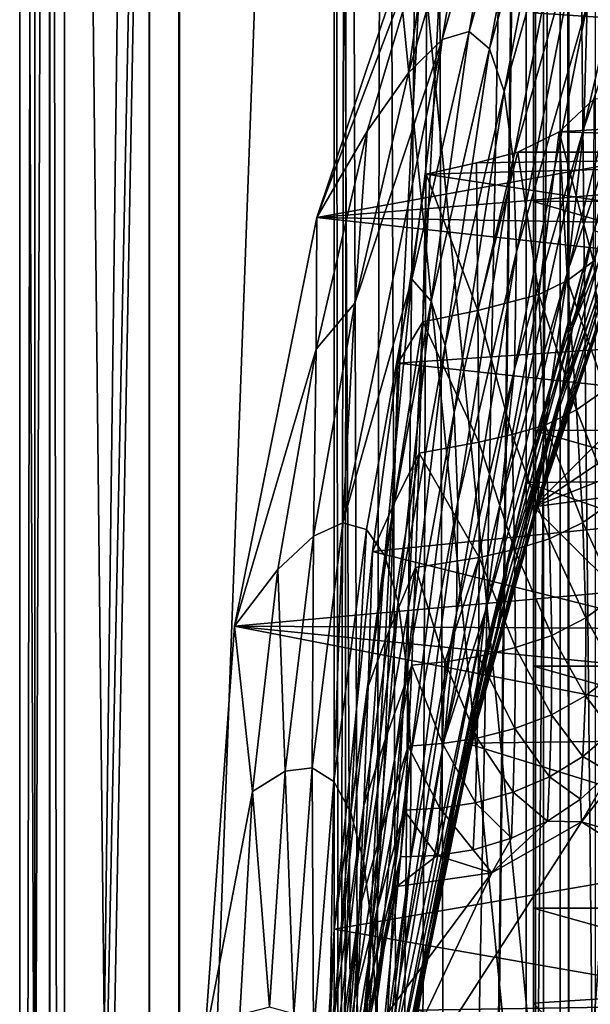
# Model space of a CAD drawing. Header units: metres. Extents: x 0 to 808, y -804 to 0.
# Tile 33 of 124: x 0 to 57, y -368 to -269. Entities that reach past the tile are written whole.
import ezdxf

# ---------------------------------------------------------------- set-up
doc = ezdxf.new("R2010")
doc.units = ezdxf.units.M

msp = doc.modelspace()

# ---------------------------------------------------------------- linework, layer by layer
at = {"layer": 'top'}
for points in [[(4.506955, -787.00769, 163.059998), (4.506955, -787.00769, 176.059998), (4.506955, -17.007448, 163.059998)], [(4.506955, -787.00769, 176.059998), (4.506955, -787.00769, 2050.060059), (4.506955, -17.007448, 163.059998)], [(4.506955, -17.007448, 163.059998), (4.506955, -787.00769, 2050.060059), (4.506955, -787.00769, 2063.060059)], [(4.506955, -17.007448, 2063.060059), (4.506955, -17.007448, 2050.060059), (4.506955, -787.00769, 2063.060059)], [(4.506955, -17.007448, 2050.060059), (4.506955, -17.007448, 176.059998), (4.506955, -787.00769, 2063.060059)], [(4.506955, -787.00769, 2063.060059), (4.506955, -17.007448, 176.059998), (4.506955, -17.007448, 163.059998)], [(4.506955, -17.007448, 2063.060059), (4.506955, -787.00769, 2063.060059), (31.506954, -50.007328, 2063.060059)], [(31.506954, -50.007328, 163.059998), (4.506955, -787.00769, 163.059998), (4.506955, -17.007448, 163.059998)], [(31.506954, -50.007328, 2063.060059), (4.506955, -787.00769, 2063.060059), (31.506992, -753.007813, 2063.060059)], [(31.506992, -753.007813, 163.059998), (4.506955, -787.00769, 163.059998), (31.506954, -50.007328, 163.059998)], [(32.846722, -55.007362, 2063.060059), (31.506954, -50.007328, 2063.060059), (31.506992, -753.007813, 2063.060059)], [(32.3498, -748.590454, 163.059998), (31.506954, -50.007328, 163.059998), (35.021755, -744.522583, 163.059998)], [(31.506954, -50.007328, 163.059998), (32.846722, -55.007362, 163.059998), (35.021755, -744.522583, 163.059998)], [(32.3498, -748.590454, 163.059998), (31.506992, -753.007813, 163.059998), (31.506954, -50.007328, 163.059998)], [(32.846722, -55.007362, 2063.060059), (31.506992, -753.007813, 2063.060059), (32.3498, -748.590454, 2063.060059)], [(35.021755, -744.522583, 2063.060059), (32.846722, -55.007362, 2063.060059), (32.3498, -748.590454, 2063.060059)], [(36.507027, -58.667622, 2063.060059), (32.846722, -55.007362, 2063.060059), (35.021755, -744.522583, 2063.060059)], [(35.021755, -744.522583, 163.059998), (32.846722, -55.007362, 163.059998), (36.507027, -58.667622, 163.059998)], [(39.089615, -741.850464, 2063.060059), (36.507027, -58.667622, 2063.060059), (35.021755, -744.522583, 2063.060059)], [(35.021755, -744.522583, 163.059998), (36.507027, -58.667622, 163.059998), (41.507076, -60.007328, 163.059998)], [(41.507076, -60.007328, 2063.060059), (36.507027, -58.667622, 2063.060059), (39.089615, -741.850464, 2063.060059)], [(39.089615, -741.850464, 163.059998), (35.021755, -744.522583, 163.059998), (41.507076, -60.007328, 163.059998)], [(43.506992, -741.007813, 2063.060059), (41.507076, -60.007328, 2063.060059), (39.089615, -741.850464, 2063.060059)], [(39.089615, -741.850464, 163.059998), (41.507076, -60.007328, 163.059998), (51.506351, -78.007446, 163.059998)], [(43.506992, -741.007813, 2063.060059), (51.506954, -88.189926, 2063.060059), (41.507076, -60.007328, 2063.060059)], [(43.506992, -741.007813, 163.059998), (39.089615, -741.850464, 163.059998), (51.506351, -78.007446, 163.059998)], [(43.506992, -741.007813, 163.059998), (51.506351, -78.007446, 163.059998), (51.506351, -731.007813, 163.059998)], [(51.504875, -358.107056, 192.135345), (51.505737, -382.758026, 189.286346), (51.506351, -78.007446, 163.059998)], [(51.506351, -78.007446, 163.059998), (51.505157, -333.866333, 196.842499), (51.504875, -358.107056, 192.135345)], [(51.50666, -310.210968, 203.288986), (51.505157, -333.866333, 196.842499), (51.506351, -78.007446, 163.059998)], [(51.505737, -382.758026, 189.286346), (51.506351, -407.620453, 188.338043), (51.506351, -78.007446, 163.059998)], [(51.506351, -78.007446, 163.059998), (51.506351, -407.620453, 188.338043), (51.506351, -731.007813, 163.059998)], [(51.506351, -78.007446, 163.059998), (51.508034, -265.193878, 221.058258), (51.508034, -287.270233, 211.371628)], [(51.508034, -287.270233, 211.371628), (51.50666, -310.210968, 203.288986), (51.506351, -78.007446, 163.059998)], [(51.507023, -731.007813, 2063.060059), (51.506954, -88.189926, 2063.060059), (43.506992, -741.007813, 2063.060059)], [(51.507023, -731.007813, 2063.060059), (51.506989, -417.552856, 2040.109741), (51.506954, -88.189926, 2063.060059)], [(51.506989, -417.552856, 2040.109741), (51.506985, -367.649902, 2038.852661), (51.506954, -88.189926, 2063.060059)], [(51.506954, -88.189926, 2063.060059), (51.506985, -367.649902, 2038.852661), (51.506981, -317.873566, 2035.084595)], [(51.506981, -317.873566, 2035.084595), (51.506973, -268.350067, 2028.815063), (51.506954, -88.189926, 2063.060059)], [(65.077896, -243.123688, 1088.914551), (64.669548, -256.082428, 1140.964233), (56.563019, -279.899445, 1140.689209)], [(56.865452, -267.532196, 1088.587036), (65.077896, -243.123688, 1088.914551), (56.563019, -279.899445, 1140.689209)], [(52.029289, -245.6987, 875.93042), (47.106335, -271.949432, 929.216064), (45.047119, -270.211365, 875.804016)], [(45.047119, -270.211365, 875.804016), (49.188484, -247.231995, 822.477722), (52.029289, -245.6987, 875.93042)], [(47.106335, -271.949432, 929.216064), (52.029289, -245.6987, 875.93042), (54.181244, -246.971954, 929.424438)], [(42.351658, -271.010254, 822.429077), (49.188484, -247.231995, 822.477722), (45.047119, -270.211365, 875.804016)], [(45.602573, -251.573471, 769.225525), (49.188484, -247.231995, 822.477722), (42.351658, -271.010254, 822.429077)], [(48.56464, -276.21817, 982.522644), (47.106335, -271.949432, 929.216064), (54.181244, -246.971954, 929.424438)], [(55.682533, -251.044113, 982.801941), (48.56464, -276.21817, 982.522644), (54.181244, -246.971954, 929.424438)], [(41.19952, -258.71756, 716.345398), (29.768875, -288.847198, 664.00946), (43.095268, -249.221008, 664.00946)], [(29.768875, -288.847198, 664.00946), (198.764893, -258.214905, 664.00946), (43.095268, -249.221008, 664.00946)], [(41.19952, -258.71756, 716.345398), (45.602573, -251.573471, 769.225525), (38.967926, -274.346588, 769.234619)], [(45.602573, -251.573471, 769.225525), (42.351658, -271.010254, 822.429077), (38.967926, -274.346588, 769.234619)], [(48.56464, -276.21817, 982.522644), (55.682533, -251.044113, 982.801941), (49.457981, -283.007416, 1035.583496)], [(55.682533, -251.044113, 982.801941), (56.572014, -257.903656, 1035.907471), (49.457981, -283.007416, 1035.583496)], [(64.669548, -256.082428, 1140.964233), (54.935253, -294.195068, 1192.263794), (56.563019, -279.899445, 1140.689209)], [(64.669548, -256.082428, 1140.964233), (62.834164, -271.170319, 1192.432861), (54.935253, -294.195068, 1192.263794)], [(210.56662, -274.406494, 664.00946), (198.764893, -258.214905, 664.00946), (29.768875, -288.847198, 664.00946)], [(49.457981, -283.007416, 1035.583496), (56.572014, -257.903656, 1035.907471), (49.800995, -292.300568, 1088.259521)], [(56.572014, -257.903656, 1035.907471), (56.865452, -267.532196, 1088.587036), (49.800995, -292.300568, 1088.259521)], [(34.82935, -280.214172, 716.376343), (29.768875, -288.847198, 664.00946), (41.19952, -258.71756, 716.345398)], [(38.967926, -274.346588, 769.234619), (34.82935, -280.214172, 716.376343), (41.19952, -258.71756, 716.345398)], [(97.927116, -271.441406, 2021.094849), (92.900154, -259.07428, 2020.058228), (51.506973, -268.350067, 2028.815063)], [(51.508034, -265.193878, 221.058258), (119.537491, -265.17453, 221.006577), (125.512093, -287.227051, 211.254379)], [(51.508034, -287.270233, 211.371628), (51.508034, -265.193878, 221.058258), (125.512093, -287.227051, 211.254379)], [(49.800995, -292.300568, 1088.259521), (56.865452, -267.532196, 1088.587036), (49.593895, -304.069794, 1140.414307)], [(56.865452, -267.532196, 1088.587036), (56.563019, -279.899445, 1140.689209), (49.593895, -304.069794, 1140.414307)], [(97.927116, -271.441406, 2021.094849), (51.506973, -268.350067, 2028.815063), (51.506981, -317.873566, 2035.084595)], [(45.047119, -270.211365, 875.804016), (41.244678, -297.245941, 929.00769), (39.289551, -295.047729, 875.677673)], [(39.289551, -295.047729, 875.677673), (42.351658, -271.010254, 822.429077), (45.047119, -270.211365, 875.804016)], [(47.106335, -271.949432, 929.216064), (41.244678, -297.245941, 929.00769), (45.047119, -270.211365, 875.804016)], [(39.289551, -295.047729, 875.677673), (32.398094, -319.480316, 822.331726), (42.351658, -271.010254, 822.429077)], [(32.398094, -319.480316, 822.331726), (33.580692, -297.452789, 769.243774), (42.351658, -271.010254, 822.429077)], [(42.351658, -271.010254, 822.429077), (33.580692, -297.452789, 769.243774), (38.967926, -274.346588, 769.234619)], [(101.279015, -284.440552, 2022.353271), (97.927116, -271.441406, 2021.094849), (51.506981, -317.873566, 2035.084595)], [(62.834164, -271.170319, 1192.432861), (53.276455, -305.547302, 1244.562744), (54.935253, -294.195068, 1192.263794)], [(60.9655, -283.143616, 1244.684326), (53.276455, -305.547302, 1244.562744), (62.834164, -271.170319, 1192.432861)], [(47.106335, -271.949432, 929.216064), (42.648666, -301.706512, 982.243286), (41.244678, -297.245941, 929.00769)], [(42.648666, -301.706512, 982.243286), (47.106335, -271.949432, 929.216064), (48.56464, -276.21817, 982.522644)], [(221.249649, -292.019958, 664.00946), (210.56662, -274.406494, 664.00946), (29.768875, -288.847198, 664.00946)], [(33.580692, -297.452789, 769.243774), (34.82935, -280.214172, 716.376343), (38.967926, -274.346588, 769.234619)], [(43.534546, -308.420746, 1035.259399), (42.648666, -301.706512, 982.243286), (48.56464, -276.21817, 982.522644)], [(49.457981, -283.007416, 1035.583496), (43.534546, -308.420746, 1035.259399), (48.56464, -276.21817, 982.522644)], [(54.077991, -280.275848, 1937.036621), (120.500298, -276.185089, 1975.179077), (122.502426, -282.308289, 1976.650635)], [(54.077991, -280.275848, 1937.036621), (57.588818, -276.979248, 1938.893311), (120.500298, -276.185089, 1975.179077)], [(57.524311, -293.251312, 1898.185791), (57.588818, -276.979248, 1938.893311), (54.077991, -280.275848, 1937.036621)], [(62.886898, -276.620789, 1483.031006), (57.551842, -290.144714, 1497.011597), (55.394802, -299.90979, 1482.906982)], [(55.394802, -299.90979, 1482.906982), (61.681324, -284.071991, 1457.278442), (62.886898, -276.620789, 1483.031006)], [(29.768875, -288.847198, 664.00946), (34.82935, -280.214172, 716.376343), (29.718061, -302.048553, 716.407288)], [(29.718061, -302.048553, 716.407288), (34.82935, -280.214172, 716.376343), (33.580692, -297.452789, 769.243774)], [(56.563019, -279.899445, 1140.689209), (54.935253, -294.195068, 1192.263794), (48.163147, -317.566559, 1192.094727)], [(49.593895, -304.069794, 1140.414307), (56.563019, -279.899445, 1140.689209), (48.163147, -317.566559, 1192.094727)], [(49.93095, -282.306427, 1934.750977), (54.077991, -280.275848, 1937.036621), (122.502426, -282.308289, 1976.650635)], [(49.93095, -282.306427, 1934.750977), (52.029636, -296.597443, 1895.898926), (54.077991, -280.275848, 1937.036621)], [(52.029636, -296.597443, 1895.898926), (54.906761, -295.175018, 1897.114868), (54.077991, -280.275848, 1937.036621)], [(54.077991, -280.275848, 1937.036621), (54.906761, -295.175018, 1897.114868), (57.524311, -293.251312, 1898.185791)], [(40.749401, -284.530487, 1929.577759), (122.502426, -282.308289, 1976.650635), (125.76329, -297.5289, 1979.861694)], [(40.749401, -284.530487, 1929.577759), (45.774502, -283.381805, 1932.410034), (122.502426, -282.308289, 1976.650635)], [(45.774502, -283.381805, 1932.410034), (49.93095, -282.306427, 1934.750977), (122.502426, -282.308289, 1976.650635)], [(45.774502, -283.381805, 1932.410034), (45.929768, -298.175781, 1893.224365), (49.93095, -282.306427, 1934.750977)], [(45.929768, -298.175781, 1893.224365), (52.029636, -296.597443, 1895.898926), (49.93095, -282.306427, 1934.750977)], [(43.915798, -317.373779, 1087.932007), (43.534546, -308.420746, 1035.259399), (49.457981, -283.007416, 1035.583496)], [(49.800995, -292.300568, 1088.259521), (43.915798, -317.373779, 1087.932007), (49.457981, -283.007416, 1035.583496)], [(59.814213, -291.260132, 1297.666626), (52.283852, -313.267029, 1297.537109), (60.9655, -283.143616, 1244.684326)], [(52.283852, -313.267029, 1297.537109), (53.276455, -305.547302, 1244.562744), (60.9655, -283.143616, 1244.684326)], [(45.774502, -283.381805, 1932.410034), (40.749401, -284.530487, 1929.577759), (45.929768, -298.175781, 1893.224365)], [(54.241817, -306.833893, 1457.091187), (61.681324, -284.071991, 1457.278442), (55.394802, -299.90979, 1482.906982)], [(61.681324, -284.071991, 1457.278442), (54.241817, -306.833893, 1457.091187), (60.635555, -289.623779, 1431.048828)], [(40.393196, -299.327484, 1890.609253), (40.749401, -284.530487, 1929.577759), (37.898907, -303.468964, 1929.92688)], [(37.898907, -303.468964, 1929.92688), (40.749401, -284.530487, 1929.577759), (125.76329, -297.5289, 1979.861694)], [(40.749401, -284.530487, 1929.577759), (40.393196, -299.327484, 1890.609253), (45.929768, -298.175781, 1893.224365)], [(51.506981, -317.873566, 2035.084595), (102.854706, -297.715637, 2023.783569), (101.279015, -284.440552, 2022.353271)], [(51.50666, -310.210968, 203.288986), (51.508034, -287.270233, 211.371628), (130.584808, -310.162292, 203.132584)], [(51.508034, -287.270233, 211.371628), (125.512093, -287.227051, 211.254379), (130.584808, -310.162292, 203.132584)], [(21.542166, -329.835785, 664.00946), (29.768875, -288.847198, 664.00946), (29.718061, -302.048553, 716.407288)], [(29.768875, -288.847198, 664.00946), (21.542166, -329.835785, 664.00946), (230.589355, -310.950531, 664.00946)], [(221.249649, -292.019958, 664.00946), (29.768875, -288.847198, 664.00946), (230.589355, -310.950531, 664.00946)], [(57.551842, -290.144714, 1497.011597), (50.732132, -315.430542, 1491.600952), (55.394802, -299.90979, 1482.906982)], [(57.551842, -290.144714, 1497.011597), (117.304245, -314.785767, 1547.515747), (50.732132, -315.430542, 1491.600952)], [(59.761181, -294.014252, 1404.606323), (60.635555, -289.623779, 1431.048828), (52.387371, -316.037231, 1404.390991)], [(60.635555, -289.623779, 1431.048828), (54.241817, -306.833893, 1457.091187), (52.387371, -316.037231, 1404.390991)], [(59.814213, -291.260132, 1297.666626), (59.315804, -295.417114, 1351.100952), (51.897591, -317.259064, 1350.92981)], [(52.283852, -313.267029, 1297.537109), (59.814213, -291.260132, 1297.666626), (51.897591, -317.259064, 1350.92981)], [(49.593895, -304.069794, 1140.414307), (43.79269, -328.540192, 1140.139404), (49.800995, -292.300568, 1088.259521)], [(43.79269, -328.540192, 1140.139404), (43.915798, -317.373779, 1087.932007), (49.800995, -292.300568, 1088.259521)], [(54.935253, -294.195068, 1192.263794), (46.703621, -328.291199, 1244.44104), (48.163147, -317.566559, 1192.094727)], [(54.935253, -294.195068, 1192.263794), (53.276455, -305.547302, 1244.562744), (46.703621, -328.291199, 1244.44104)], [(59.761181, -294.014252, 1404.606323), (52.387371, -316.037231, 1404.390991), (59.306694, -296.005737, 1377.895752)], [(54.906761, -295.175018, 1897.114868), (58.680847, -306.149872, 1857.669678), (57.524311, -293.251312, 1898.185791)], [(34.76659, -320.138092, 875.55127), (32.398094, -319.480316, 822.331726), (39.289551, -295.047729, 875.677673)], [(36.604153, -322.793579, 928.799316), (34.76659, -320.138092, 875.55127), (39.289551, -295.047729, 875.677673)], [(41.244678, -297.245941, 929.00769), (36.604153, -322.793579, 928.799316), (39.289551, -295.047729, 875.677673)], [(54.906761, -295.175018, 1897.114868), (52.029636, -296.597443, 1895.898926), (55.820301, -308.161133, 1856.758423)], [(55.820301, -308.161133, 1856.758423), (58.680847, -306.149872, 1857.669678), (54.906761, -295.175018, 1897.114868)], [(59.315804, -295.417114, 1351.100952), (51.927521, -317.8526, 1377.698486), (51.897591, -317.259064, 1350.92981)], [(59.306694, -296.005737, 1377.895752), (51.927521, -317.8526, 1377.698486), (59.315804, -295.417114, 1351.100952)], [(52.387371, -316.037231, 1404.390991), (51.927521, -317.8526, 1377.698486), (59.306694, -296.005737, 1377.895752)], [(52.029636, -296.597443, 1895.898926), (45.929768, -298.175781, 1893.224365), (49.357529, -310.614777, 1854.585938)], [(52.678223, -309.671326, 1855.721924), (52.029636, -296.597443, 1895.898926), (49.357529, -310.614777, 1854.585938)], [(52.029636, -296.597443, 1895.898926), (52.678223, -309.671326, 1855.721924), (55.820301, -308.161133, 1856.758423)], [(29.718061, -302.048553, 716.407288), (33.580692, -297.452789, 769.243774), (29.455154, -320.818542, 769.25293)], [(33.580692, -297.452789, 769.243774), (32.398094, -319.480316, 822.331726), (29.455154, -320.818542, 769.25293)], [(41.244678, -297.245941, 929.00769), (37.940376, -327.443054, 981.963928), (36.604153, -322.793579, 928.799316)], [(37.898907, -303.468964, 1929.92688), (125.76329, -297.5289, 1979.861694), (126.621277, -313.122803, 1982.754639)], [(42.648666, -301.706512, 982.243286), (37.940376, -327.443054, 981.963928), (41.244678, -297.245941, 929.00769)], [(102.64843, -311.061035, 2025.353882), (102.854706, -297.715637, 2023.783569), (51.506981, -317.873566, 2035.084595)], [(45.929768, -298.175781, 1893.224365), (40.393196, -299.327484, 1890.609253), (46.024513, -311.381683, 1853.437134)], [(49.357529, -310.614777, 1854.585938), (45.929768, -298.175781, 1893.224365), (46.024513, -311.381683, 1853.437134)], [(40.031799, -312.485229, 1851.073364), (40.393196, -299.327484, 1890.609253), (37.492142, -317.598083, 1890.819336)], [(37.492142, -317.598083, 1890.819336), (40.393196, -299.327484, 1890.609253), (37.898907, -303.468964, 1929.92688)], [(40.393196, -299.327484, 1890.609253), (40.031799, -312.485229, 1851.073364), (46.024513, -311.381683, 1853.437134)], [(55.394802, -299.90979, 1482.906982), (50.732132, -315.430542, 1491.600952), (48.971386, -323.509186, 1482.782959)], [(48.971386, -323.509186, 1482.782959), (54.241817, -306.833893, 1457.091187), (55.394802, -299.90979, 1482.906982)], [(21.542166, -329.835785, 664.00946), (29.718061, -302.048553, 716.407288), (25.882126, -324.145203, 716.438232)], [(29.718061, -302.048553, 716.407288), (29.455154, -320.818542, 769.25293), (25.882126, -324.145203, 716.438232)], [(38.805355, -334.079285, 1034.935303), (37.940376, -327.443054, 981.963928), (42.648666, -301.706512, 982.243286)], [(38.805355, -334.079285, 1034.935303), (42.648666, -301.706512, 982.243286), (43.534546, -308.420746, 1035.259399)], [(37.898907, -303.468964, 1929.92688), (35.377445, -322.364258, 1931.973755), (37.492142, -317.598083, 1890.819336)], [(35.377445, -322.364258, 1931.973755), (37.898907, -303.468964, 1929.92688), (126.621277, -313.122803, 1982.754639)], [(48.163147, -317.566559, 1192.094727), (42.547592, -341.233337, 1191.925781), (49.593895, -304.069794, 1140.414307)], [(42.547592, -341.233337, 1191.925781), (43.79269, -328.540192, 1140.139404), (49.593895, -304.069794, 1140.414307)], [(53.276455, -305.547302, 1244.562744), (45.859135, -335.607574, 1297.407471), (46.703621, -328.291199, 1244.44104)], [(52.283852, -313.267029, 1297.537109), (45.859135, -335.607574, 1297.407471), (53.276455, -305.547302, 1244.562744)], [(52.387371, -316.037231, 1404.390991), (54.241817, -306.833893, 1457.091187), (46.09811, -338.380646, 1404.175781)], [(54.241817, -306.833893, 1457.091187), (47.876297, -329.909515, 1456.904053), (46.09811, -338.380646, 1404.175781)], [(47.876297, -329.909515, 1456.904053), (54.241817, -306.833893, 1457.091187), (48.971386, -323.509186, 1482.782959)], [(58.680847, -306.149872, 1857.669678), (55.820301, -308.161133, 1856.758423), (59.458996, -317.333344, 1816.61499)], [(39.211418, -342.689117, 1087.60437), (38.805355, -334.079285, 1034.935303), (43.534546, -308.420746, 1035.259399)], [(43.915798, -317.373779, 1087.932007), (39.211418, -342.689117, 1087.60437), (43.534546, -308.420746, 1035.259399)], [(55.820301, -308.161133, 1856.758423), (52.678223, -309.671326, 1855.721924), (56.440659, -319.449371, 1815.86438)], [(59.458996, -317.333344, 1816.61499), (55.820301, -308.161133, 1856.758423), (56.440659, -319.449371, 1815.86438)], [(52.678223, -309.671326, 1855.721924), (49.357529, -310.614777, 1854.585938), (53.118374, -321.070404, 1815.01001)], [(56.440659, -319.449371, 1815.86438), (52.678223, -309.671326, 1855.721924), (53.118374, -321.070404, 1815.01001)], [(230.589355, -310.950531, 664.00946), (21.542166, -329.835785, 664.00946), (238.372452, -331.049225, 664.00946)], [(49.357529, -310.614777, 1854.585938), (46.024513, -311.381683, 1853.437134), (49.601212, -322.136169, 1814.073486)], [(53.118374, -321.070404, 1815.01001), (49.357529, -310.614777, 1854.585938), (49.601212, -322.136169, 1814.073486)], [(51.505157, -333.866333, 196.842499), (51.50666, -310.210968, 203.288986), (134.651031, -333.839905, 196.71907)], [(51.50666, -310.210968, 203.288986), (130.584808, -310.162292, 203.132584), (134.651031, -333.839905, 196.71907)], [(46.024513, -311.381683, 1853.437134), (40.031799, -312.485229, 1851.073364), (46.050949, -322.958038, 1813.125)], [(49.601212, -322.136169, 1814.073486), (46.024513, -311.381683, 1853.437134), (46.050949, -322.958038, 1813.125)], [(98.379761, -364.648163, 2030.431641), (102.64843, -311.061035, 2025.353882), (51.506981, -317.873566, 2035.084595)], [(39.666336, -323.965454, 1811.092285), (40.031799, -312.485229, 1851.073364), (37.080601, -330.161316, 1851.190063)], [(37.080601, -330.161316, 1851.190063), (40.031799, -312.485229, 1851.073364), (37.492142, -317.598083, 1890.819336)], [(40.031799, -312.485229, 1851.073364), (39.666336, -323.965454, 1811.092285), (46.050949, -322.958038, 1813.125)], [(35.377445, -322.364258, 1931.973755), (126.621277, -313.122803, 1982.754639), (123.580734, -344.390533, 1987.365723)], [(45.859135, -335.607574, 1297.407471), (52.283852, -313.267029, 1297.537109), (45.574474, -339.428101, 1350.758789)], [(52.283852, -313.267029, 1297.537109), (51.897591, -317.259064, 1350.92981), (45.574474, -339.428101, 1350.758789)], [(117.304245, -314.785767, 1547.515747), (123.20076, -340.560852, 1553.07605), (50.732132, -315.430542, 1491.600952)], [(50.732132, -315.430542, 1491.600952), (44.751301, -341.581635, 1487.285645), (48.971386, -323.509186, 1482.782959)], [(50.732132, -315.430542, 1491.600952), (123.20076, -340.560852, 1553.07605), (44.751301, -341.581635, 1487.285645)], [(52.387371, -316.037231, 1404.390991), (46.09811, -338.380646, 1404.175781), (51.927521, -317.8526, 1377.698486)], [(35.377445, -322.364258, 1931.973755), (34.932056, -335.842468, 1892.514404), (37.492142, -317.598083, 1890.819336)], [(37.492142, -317.598083, 1890.819336), (34.932056, -335.842468, 1892.514404), (37.080601, -330.161316, 1851.190063)], [(39.211418, -342.689117, 1087.60437), (43.915798, -317.373779, 1087.932007), (39.158863, -353.249603, 1139.86438)], [(43.915798, -317.373779, 1087.932007), (43.79269, -328.540192, 1140.139404), (39.158863, -353.249603, 1139.86438)], [(48.163147, -317.566559, 1192.094727), (46.703621, -328.291199, 1244.44104), (42.547592, -341.233337, 1191.925781)], [(45.574474, -339.428101, 1350.758789), (51.897591, -317.259064, 1350.92981), (45.638172, -340.023254, 1377.501343)], [(51.897591, -317.259064, 1350.92981), (51.927521, -317.8526, 1377.698486), (45.638172, -340.023254, 1377.501343)], [(51.927521, -317.8526, 1377.698486), (46.09811, -338.380646, 1404.175781), (45.638172, -340.023254, 1377.501343)], [(98.379761, -364.648163, 2030.431641), (51.506981, -317.873566, 2035.084595), (51.506985, -367.649902, 2038.852661)], [(56.440659, -319.449371, 1815.86438), (59.830402, -326.778107, 1775.112915), (59.458996, -317.333344, 1816.61499)], [(29.455154, -320.818542, 769.25293), (32.398094, -319.480316, 822.331726), (29.301613, -344.029022, 822.28302)], [(32.398094, -319.480316, 822.331726), (31.487677, -345.413361, 875.424805), (29.301613, -344.029022, 822.28302)], [(32.398094, -319.480316, 822.331726), (34.76659, -320.138092, 875.55127), (31.487677, -345.413361, 875.424805)], [(53.118374, -321.070404, 1815.01001), (56.74371, -329.014801, 1774.521606), (56.440659, -319.449371, 1815.86438)], [(56.74371, -329.014801, 1774.521606), (59.830402, -326.778107, 1775.112915), (56.440659, -319.449371, 1815.86438)], [(25.882126, -324.145203, 716.438232), (29.455154, -320.818542, 769.25293), (26.598108, -344.369843, 769.262085)], [(29.455154, -320.818542, 769.25293), (29.301613, -344.029022, 822.28302), (26.598108, -344.369843, 769.262085)], [(34.76659, -320.138092, 875.55127), (33.195534, -348.525604, 928.590759), (31.487677, -345.413361, 875.424805)], [(33.195534, -348.525604, 928.590759), (34.76659, -320.138092, 875.55127), (36.604153, -322.793579, 928.799316)], [(49.601212, -322.136169, 1814.073486), (53.33094, -330.765686, 1773.849121), (53.118374, -321.070404, 1815.01001)], [(53.33094, -330.765686, 1773.849121), (56.74371, -329.014801, 1774.521606), (53.118374, -321.070404, 1815.01001)], [(35.377445, -322.364258, 1931.973755), (31.526333, -360.236053, 1936.700195), (34.932056, -335.842468, 1892.514404)], [(31.526333, -360.236053, 1936.700195), (35.377445, -322.364258, 1931.973755), (123.580734, -344.390533, 1987.365723)], [(34.451889, -353.363434, 981.684448), (33.195534, -348.525604, 928.590759), (36.604153, -322.793579, 928.799316)], [(37.940376, -327.443054, 981.963928), (34.451889, -353.363434, 981.684448), (36.604153, -322.793579, 928.799316)], [(46.050949, -322.958038, 1813.125), (49.700615, -331.976196, 1773.112671), (49.601212, -322.136169, 1814.073486)], [(49.700615, -331.976196, 1773.112671), (53.33094, -330.765686, 1773.849121), (49.601212, -322.136169, 1814.073486)], [(46.050949, -322.958038, 1813.125), (39.666336, -323.965454, 1811.092285), (42.611069, -333.404205, 1771.670776)], [(42.611069, -333.404205, 1771.670776), (46.001743, -332.866882, 1772.365234), (46.050949, -322.958038, 1813.125)], [(48.971386, -323.509186, 1482.782959), (44.751301, -341.581635, 1487.285645), (43.64212, -347.377869, 1482.658936)], [(43.64212, -347.377869, 1482.658936), (47.876297, -329.909515, 1456.904053), (48.971386, -323.509186, 1482.782959)], [(46.001743, -332.866882, 1772.365234), (49.700615, -331.976196, 1773.112671), (46.050949, -322.958038, 1813.125)], [(21.542166, -329.835785, 664.00946), (25.882126, -324.145203, 716.438232), (23.327003, -346.427551, 716.469238)], [(23.327003, -346.427551, 716.469238), (25.882126, -324.145203, 716.438232), (26.598108, -344.369843, 769.262085)], [(39.297184, -333.764099, 1770.707764), (39.666336, -323.965454, 1811.092285), (36.665321, -341.128204, 1811.139404)], [(36.665321, -341.128204, 1811.139404), (39.666336, -323.965454, 1811.092285), (37.080601, -330.161316, 1851.190063)], [(39.666336, -323.965454, 1811.092285), (39.297184, -333.764099, 1770.707764), (42.611069, -333.404205, 1771.670776)], [(59.830402, -326.778107, 1775.112915), (56.74371, -329.014801, 1774.521606), (59.770126, -334.4646, 1733.256958)], [(34.451889, -353.363434, 981.684448), (37.940376, -327.443054, 981.963928), (35.28389, -359.92099, 1034.611084)], [(35.28389, -359.92099, 1034.611084), (37.940376, -327.443054, 981.963928), (38.805355, -334.079285, 1034.935303)], [(46.703621, -328.291199, 1244.44104), (45.859135, -335.607574, 1297.407471), (36.404575, -381.089783, 1297.148193)], [(36.404575, -381.089783, 1297.148193), (36.988895, -374.592682, 1244.197876), (46.703621, -328.291199, 1244.44104)], [(46.703621, -328.291199, 1244.44104), (36.988895, -374.592682, 1244.197876), (42.547592, -341.233337, 1191.925781)], [(39.158863, -353.249603, 1139.86438), (43.79269, -328.540192, 1140.139404), (38.085972, -365.135956, 1191.756714)], [(43.79269, -328.540192, 1140.139404), (42.547592, -341.233337, 1191.925781), (38.085972, -365.135956, 1191.756714)], [(56.74371, -329.014801, 1774.521606), (53.33094, -330.765686, 1773.849121), (56.707939, -336.836151, 1732.821045)], [(56.74371, -329.014801, 1774.521606), (56.707939, -336.836151, 1732.821045), (59.770126, -334.4646, 1733.256958)], [(18.532249, -371.533875, 664.009521), (21.542166, -329.835785, 664.00946), (23.327003, -346.427551, 716.469238)], [(21.542166, -329.835785, 664.00946), (18.532249, -371.533875, 664.009521), (248.535645, -373.943726, 664.00946)], [(21.542166, -329.835785, 664.00946), (244.407547, -352.123993, 664.00946), (238.372452, -331.049225, 664.00946)], [(244.407547, -352.123993, 664.00946), (21.542166, -329.835785, 664.00946), (248.535645, -373.943726, 664.00946)], [(34.932056, -335.842468, 1892.514404), (34.482342, -347.828674, 1852.578735), (37.080601, -330.161316, 1851.190063)], [(37.080601, -330.161316, 1851.190063), (34.482342, -347.828674, 1852.578735), (36.665321, -341.128204, 1811.139404)], [(46.09811, -338.380646, 1404.175781), (47.876297, -329.909515, 1456.904053), (42.610638, -353.256775, 1456.716919)], [(47.876297, -329.909515, 1456.904053), (43.64212, -347.377869, 1482.658936), (42.610638, -353.256775, 1456.716919)], [(53.298576, -338.731567, 1732.326416), (53.33094, -330.765686, 1773.849121), (49.700615, -331.976196, 1773.112671)], [(56.707939, -336.836151, 1732.821045), (53.33094, -330.765686, 1773.849121), (53.298576, -338.731567, 1732.326416)], [(49.64291, -340.101074, 1731.786255), (49.700615, -331.976196, 1773.112671), (46.001743, -332.866882, 1772.365234)], [(53.298576, -338.731567, 1732.326416), (49.700615, -331.976196, 1773.112671), (49.64291, -340.101074, 1731.786255)], [(42.611069, -333.404205, 1771.670776), (39.297184, -333.764099, 1770.707764), (42.374378, -341.611481, 1730.726563)], [(42.374378, -341.611481, 1730.726563), (45.870056, -341.073273, 1731.236694), (42.611069, -333.404205, 1771.670776)], [(45.870056, -341.073273, 1731.236694), (46.001743, -332.866882, 1772.365234), (42.611069, -333.404205, 1771.670776)], [(46.001743, -332.866882, 1772.365234), (45.870056, -341.073273, 1731.236694), (49.64291, -340.101074, 1731.786255)], [(35.70269, -368.186829, 1087.276611), (35.28389, -359.92099, 1034.611084), (38.805355, -334.079285, 1034.935303)], [(35.70269, -368.186829, 1087.276611), (38.805355, -334.079285, 1034.935303), (39.211418, -342.689117, 1087.60437)], [(38.924931, -341.870361, 1729.983887), (39.297184, -333.764099, 1770.707764), (36.246647, -350.493225, 1770.71106)], [(36.246647, -350.493225, 1770.71106), (39.297184, -333.764099, 1770.707764), (36.665321, -341.128204, 1811.139404)], [(39.297184, -333.764099, 1770.707764), (38.924931, -341.870361, 1729.983887), (42.374378, -341.611481, 1730.726563)], [(51.504875, -358.107056, 192.135345), (51.505157, -333.866333, 196.842499), (137.623108, -358.098785, 192.082504)], [(51.505157, -333.866333, 196.842499), (134.651031, -333.839905, 196.71907), (137.623108, -358.098785, 192.082504)], [(59.770126, -334.4646, 1733.256958), (56.707939, -336.836151, 1732.821045), (59.417789, -340.377686, 1691.127808)], [(45.859135, -335.607574, 1297.407471), (36.287064, -384.55481, 1350.416504), (36.404575, -381.089783, 1297.148193)], [(45.859135, -335.607574, 1297.407471), (45.574474, -339.428101, 1350.758789), (36.287064, -384.55481, 1350.416504)], [(31.526333, -360.236053, 1936.700195), (31.015785, -372.427094, 1896.460327), (34.932056, -335.842468, 1892.514404)], [(34.932056, -335.842468, 1892.514404), (31.015785, -372.427094, 1896.460327), (34.482342, -347.828674, 1852.578735)], [(56.437531, -342.89624, 1690.84314), (56.707939, -336.836151, 1732.821045), (53.298576, -338.731567, 1732.326416)], [(56.707939, -336.836151, 1732.821045), (56.437531, -342.89624, 1690.84314), (59.417789, -340.377686, 1691.127808)], [(45.638172, -340.023254, 1377.501343), (46.09811, -338.380646, 1404.175781), (40.920086, -361.000366, 1403.960449)], [(46.09811, -338.380646, 1404.175781), (42.610638, -353.256775, 1456.716919), (40.920086, -361.000366, 1403.960449)], [(45.574474, -339.428101, 1350.758789), (36.400269, -385.146942, 1377.106812), (36.287064, -384.55481, 1350.416504)], [(36.400269, -385.146942, 1377.106812), (45.574474, -339.428101, 1350.758789), (45.638172, -340.023254, 1377.501343)], [(53.091034, -344.946136, 1690.521606), (53.298576, -338.731567, 1732.326416), (49.64291, -340.101074, 1731.786255)], [(56.437531, -342.89624, 1690.84314), (53.298576, -338.731567, 1732.326416), (53.091034, -344.946136, 1690.521606)], [(40.920086, -361.000366, 1403.960449), (36.400269, -385.146942, 1377.106812), (45.638172, -340.023254, 1377.501343)], [(123.20076, -340.560852, 1553.07605), (127.063385, -366.969727, 1556.992432), (44.751301, -341.581635, 1487.285645)], [(45.870056, -341.073273, 1731.236694), (49.467247, -346.480133, 1690.172363), (49.64291, -340.101074, 1731.786255)], [(49.64291, -340.101074, 1731.786255), (49.467247, -346.480133, 1690.172363), (53.091034, -344.946136, 1690.521606)], [(59.417789, -340.377686, 1691.127808), (56.437531, -342.89624, 1690.84314), (59.152508, -344.506622, 1648.81665)], [(34.482342, -347.828674, 1852.578735), (34.029186, -358.2995, 1812.246216), (36.665321, -341.128204, 1811.139404)], [(36.665321, -341.128204, 1811.139404), (34.029186, -358.2995, 1812.246216), (36.246647, -350.493225, 1770.71106)], [(42.547592, -341.233337, 1191.925781), (36.988895, -374.592682, 1244.197876), (38.085972, -365.135956, 1191.756714)], [(44.751301, -341.581635, 1487.285645), (39.874352, -368.346619, 1483.866333), (43.64212, -347.377869, 1482.658936)], [(44.751301, -341.581635, 1487.285645), (127.063385, -366.969727, 1556.992432), (39.874352, -368.346619, 1483.866333)], [(45.672699, -347.545044, 1689.815796), (45.870056, -341.073273, 1731.236694), (42.374378, -341.611481, 1730.726563)], [(45.870056, -341.073273, 1731.236694), (45.672699, -347.545044, 1689.815796), (49.467247, -346.480133, 1690.172363)], [(62.734589, -341.381958, 1606.41626), (56.308884, -349.469788, 1606.41626), (127.394341, -370.258514, 1606.41626)], [(56.308884, -349.469788, 1606.41626), (62.734589, -341.381958, 1606.41626), (59.152508, -344.506622, 1648.81665)], [(38.550156, -348.275543, 1688.984375), (38.924931, -341.870361, 1729.983887), (35.825115, -358.246368, 1729.964722)], [(35.825115, -358.246368, 1729.964722), (38.924931, -341.870361, 1729.983887), (36.246647, -350.493225, 1770.71106)], [(38.924931, -341.870361, 1729.983887), (38.550156, -348.275543, 1688.984375), (42.110462, -348.098938, 1689.485596)], [(42.374378, -341.611481, 1730.726563), (38.924931, -341.870361, 1729.983887), (42.110462, -348.098938, 1689.485596)], [(42.110462, -348.098938, 1689.485596), (45.672699, -347.545044, 1689.815796), (42.374378, -341.611481, 1730.726563)], [(35.708611, -378.140472, 1139.589355), (35.70269, -368.186829, 1087.276611), (39.211418, -342.689117, 1087.60437)], [(39.158863, -353.249603, 1139.86438), (35.708611, -378.140472, 1139.589355), (39.211418, -342.689117, 1087.60437)], [(56.219505, -347.18219, 1648.677979), (56.437531, -342.89624, 1690.84314), (53.091034, -344.946136, 1690.521606)], [(56.437531, -342.89624, 1690.84314), (56.219505, -347.18219, 1648.677979), (59.152508, -344.506622, 1648.81665)], [(23.327003, -346.427551, 716.469238), (26.598108, -344.369843, 769.262085), (25.022743, -368.035583, 769.27124)], [(25.022743, -368.035583, 769.27124), (26.598108, -344.369843, 769.262085), (27.474543, -368.694275, 822.234314)], [(26.598108, -344.369843, 769.262085), (29.301613, -344.029022, 822.28302), (27.474543, -368.694275, 822.234314)], [(29.301613, -344.029022, 822.28302), (29.465979, -370.807068, 875.298218), (27.474543, -368.694275, 822.234314)], [(29.301613, -344.029022, 822.28302), (31.487677, -345.413361, 875.424805), (29.465979, -370.807068, 875.298218)], [(31.526333, -360.236053, 1936.700195), (123.580734, -344.390533, 1987.365723), (121.380722, -375.91983, 1990.435425)], [(59.152508, -344.506622, 1648.81665), (56.219505, -347.18219, 1648.677979), (56.308884, -349.469788, 1606.41626)], [(31.487677, -345.413361, 875.424805), (31.032, -374.377838, 928.382141), (29.465979, -370.807068, 875.298218)], [(31.487677, -345.413361, 875.424805), (33.195534, -348.525604, 928.590759), (31.032, -374.377838, 928.382141)], [(49.467247, -346.480133, 1690.172363), (52.904686, -349.391693, 1648.522339), (53.091034, -344.946136, 1690.521606)], [(53.091034, -344.946136, 1690.521606), (52.904686, -349.391693, 1648.522339), (56.219505, -347.18219, 1648.677979)], [(18.532249, -371.533875, 664.009521), (23.327003, -346.427551, 716.469238), (22.065931, -368.822021, 716.500183)], [(22.065931, -368.822021, 716.500183), (23.327003, -346.427551, 716.469238), (25.022743, -368.035583, 769.27124)], [(45.672699, -347.545044, 1689.815796), (49.288342, -351.086945, 1648.354492), (49.467247, -346.480133, 1690.172363)], [(49.467247, -346.480133, 1690.172363), (49.288342, -351.086945, 1648.354492), (52.904686, -349.391693, 1648.522339)], [(43.64212, -347.377869, 1482.658936), (39.874352, -368.346619, 1483.866333), (39.392834, -371.466003, 1482.534912)], [(42.610638, -353.256775, 1456.716919), (43.64212, -347.377869, 1482.658936), (39.392834, -371.466003, 1482.534912)], [(56.219505, -347.18219, 1648.677979), (52.904686, -349.391693, 1648.522339), (56.308884, -349.469788, 1606.41626)], [(31.015785, -372.427094, 1896.460327), (30.501814, -383.276245, 1855.830322), (34.482342, -347.828674, 1852.578735)], [(34.482342, -347.828674, 1852.578735), (30.501814, -383.276245, 1855.830322), (34.029186, -358.2995, 1812.246216)], [(38.173458, -352.977875, 1647.774414), (38.550156, -348.275543, 1688.984375), (35.40126, -364.379578, 1688.959961)], [(35.40126, -364.379578, 1688.959961), (38.550156, -348.275543, 1688.984375), (35.825115, -358.246368, 1729.964722)], [(38.550156, -348.275543, 1688.984375), (38.173458, -352.977875, 1647.774414), (41.832905, -352.843719, 1648.023438)], [(42.110462, -348.098938, 1689.485596), (38.550156, -348.275543, 1688.984375), (41.832905, -352.843719, 1648.023438)], [(41.832905, -352.843719, 1648.023438), (45.460823, -352.254303, 1648.182495), (42.110462, -348.098938, 1689.485596)], [(45.460823, -352.254303, 1648.182495), (45.672699, -347.545044, 1689.815796), (42.110462, -348.098938, 1689.485596)], [(49.288342, -351.086945, 1648.354492), (45.672699, -347.545044, 1689.815796), (45.460823, -352.254303, 1648.182495)], [(33.195534, -348.525604, 928.590759), (32.1964, -379.405579, 981.404785), (31.032, -374.377838, 928.382141)], [(56.308884, -349.469788, 1606.41626), (31.726486, -387.663605, 1606.41626), (128.855896, -395.908936, 1606.41626)], [(56.308884, -349.469788, 1606.41626), (47.322784, -354.564178, 1606.41626), (31.726486, -387.663605, 1606.41626)], [(32.1964, -379.405579, 981.404785), (33.195534, -348.525604, 928.590759), (34.451889, -353.363434, 981.684448)], [(56.308884, -349.469788, 1606.41626), (52.904686, -349.391693, 1648.522339), (47.322784, -354.564178, 1606.41626)], [(52.904686, -349.391693, 1648.522339), (49.288342, -351.086945, 1648.354492), (47.322784, -354.564178, 1606.41626)], [(127.394341, -370.258514, 1606.41626), (56.308884, -349.469788, 1606.41626), (128.855896, -395.908936, 1606.41626)], [(34.029186, -358.2995, 1812.246216), (33.57291, -367.24823, 1771.561768), (36.246647, -350.493225, 1770.71106)], [(36.246647, -350.493225, 1770.71106), (33.57291, -367.24823, 1771.561768), (35.825115, -358.246368, 1729.964722)], [(47.322784, -354.564178, 1606.41626), (49.288342, -351.086945, 1648.354492), (45.460823, -352.254303, 1648.182495)], [(47.322784, -354.564178, 1606.41626), (45.460823, -352.254303, 1648.182495), (41.832905, -352.843719, 1648.023438)], [(32.983376, -385.885834, 1034.286621), (32.1964, -379.405579, 981.404785), (34.451889, -353.363434, 981.684448)], [(35.28389, -359.92099, 1034.611084), (32.983376, -385.885834, 1034.286621), (34.451889, -353.363434, 981.684448)], [(38.085972, -365.135956, 1191.756714), (34.795868, -389.219025, 1191.587524), (39.158863, -353.249603, 1139.86438)], [(34.795868, -389.219025, 1191.587524), (35.708611, -378.140472, 1139.589355), (39.158863, -353.249603, 1139.86438)], [(37.795406, -355.957581, 1606.41626), (38.173458, -352.977875, 1647.774414), (34.975628, -368.891174, 1647.75769)], [(34.975628, -368.891174, 1647.75769), (38.173458, -352.977875, 1647.774414), (35.40126, -364.379578, 1688.959961)], [(41.832905, -352.843719, 1648.023438), (38.173458, -352.977875, 1647.774414), (37.795406, -355.957581, 1606.41626)], [(37.795406, -355.957581, 1606.41626), (47.322784, -354.564178, 1606.41626), (41.832905, -352.843719, 1648.023438)], [(40.920086, -361.000366, 1403.960449), (42.610638, -353.256775, 1456.716919), (38.43174, -376.82489, 1456.529663)], [(42.610638, -353.256775, 1456.716919), (39.392834, -371.466003, 1482.534912), (38.43174, -376.82489, 1456.529663)], [(47.322784, -354.564178, 1606.41626), (34.54874, -371.762695, 1606.41626), (31.726486, -387.663605, 1606.41626)], [(47.322784, -354.564178, 1606.41626), (37.795406, -355.957581, 1606.41626), (34.54874, -371.762695, 1606.41626)], [(34.54874, -371.762695, 1606.41626), (37.795406, -355.957581, 1606.41626), (34.975628, -368.891174, 1647.75769)], [(30.501814, -383.276245, 1855.830322), (29.984959, -392.770844, 1814.854736), (34.029186, -358.2995, 1812.246216)], [(34.029186, -358.2995, 1812.246216), (29.984959, -392.770844, 1814.854736), (33.57291, -367.24823, 1771.561768)], [(33.57291, -367.24823, 1771.561768), (33.114014, -374.66568, 1730.580933), (35.825115, -358.246368, 1729.964722)], [(35.825115, -358.246368, 1729.964722), (33.114014, -374.66568, 1730.580933), (35.40126, -364.379578, 1688.959961)], [(51.504875, -358.107056, 192.135345), (137.623108, -358.098785, 192.082504), (139.434402, -382.757477, 189.277145)], [(51.505737, -382.758026, 189.286346), (51.504875, -358.107056, 192.135345), (139.434402, -382.757477, 189.277145)], [(31.526333, -360.236053, 1936.700195), (29.250618, -398.433411, 1938.875854), (31.015785, -372.427094, 1896.460327)], [(29.250618, -398.433411, 1938.875854), (31.526333, -360.236053, 1936.700195), (121.380722, -375.91983, 1990.435425)], [(33.402885, -393.808929, 1086.94873), (32.983376, -385.885834, 1034.286621), (35.28389, -359.92099, 1034.611084)], [(35.70269, -368.186829, 1087.276611), (33.402885, -393.808929, 1086.94873), (35.28389, -359.92099, 1034.611084)], [(40.920086, -361.000366, 1403.960449), (36.842323, -383.84375, 1403.745117), (36.400269, -385.146942, 1377.106812)], [(36.842323, -383.84375, 1403.745117), (40.920086, -361.000366, 1403.960449), (38.43174, -376.82489, 1456.529663)], [(33.114014, -374.66568, 1730.580933), (32.652981, -380.544342, 1689.359009), (35.40126, -364.379578, 1688.959961)], [(35.40126, -364.379578, 1688.959961), (32.652981, -380.544342, 1689.359009), (34.975628, -368.891174, 1647.75769)], [(36.988895, -374.592682, 1244.197876), (34.795868, -389.219025, 1191.587524), (38.085972, -365.135956, 1191.756714)], [(97.669868, -418.167664, 2031.968872), (98.379761, -364.648163, 2030.431641), (51.506985, -367.649902, 2038.852661)], [(29.984959, -392.770844, 1814.854736), (29.465538, -400.902954, 1773.578979), (33.57291, -367.24823, 1771.561768)], [(33.57291, -367.24823, 1771.561768), (29.465538, -400.902954, 1773.578979), (33.114014, -374.66568, 1730.580933)], [(127.063385, -366.969727, 1556.992432), (128.809021, -393.76825, 1559.180054), (39.874352, -368.346619, 1483.866333)], [(97.669868, -418.167664, 2031.968872), (51.506985, -367.649902, 2038.852661), (51.506989, -417.552856, 2040.109741)]]:
    msp.add_3dface(points, dxfattribs=at)
at = {"layer": 'top0123458'}
for points in [[(0, 0), (0, -804.032654), (1.527202, -1.527202, 175)], [(3.000114, -3.000114), (3.000114, -801.032532), (0, 0)], [(0, 0), (3.000114, -801.032532), (0, -804.032654)], [(0, -804.032654), (1.527202, -802.505432, 175), (1.527202, -1.527202, 175)], [(1.527202, -802.505432, 175), (15.961353, -20.921553, 175), (1.527202, -1.527202, 175)], [(3.000114, -801.032532), (3.000114, -3.000114), (4.501135, -799.531494, 172)], [(3.000114, -3.000114), (4.501135, -4.501135, 172), (4.501135, -799.531494, 172)], [(4.501135, -799.531494, 172), (4.501135, -4.501135, 172), (12.961353, -783.110718, 172)], [(12.961353, -783.110718, 172), (4.501135, -4.501135, 172), (12.961353, -20.921553, 172)], [(15.961353, -783.110718, 175), (15.961353, -20.921553, 175), (1.527202, -802.505432, 175)], [(12.961353, -20.921553, 172), (12.961353, -20.921553, 160.059708), (12.961353, -783.110718, 172)], [(12.961353, -20.921553, 160.059708), (12.961353, -783.110718, 160.059708), (12.961353, -783.110718, 172)], [(12.961353, -20.921553, 160.059708), (50.772301, -61.568661, 160.059708), (12.961353, -783.110718, 160.059708)], [(15.961353, -20.921553, 163.059708), (15.961353, -783.110718, 163.059708), (52.504349, -59.607704, 163.059708)], [(15.961353, -20.921553, 163.059708), (15.961353, -20.921553, 175), (15.961353, -783.110718, 163.059708)], [(15.961353, -20.921553, 175), (15.961353, -783.110718, 175), (15.961353, -783.110718, 163.059708)], [(15.961353, -783.110718, 163.059708), (52.50436, -744.425171, 163.059708), (52.504349, -59.607704, 163.059708)], [(52.504349, -59.607704, 163.059708), (52.50436, -744.425171, 163.059708), (78.139015, -117.652733, 118.659142)], [(50.772301, -61.568661, 160.059708), (50.772301, -742.464233, 160.059708), (12.961353, -783.110718, 160.059708)], [(50.772301, -742.464233, 160.059708), (50.772301, -61.568661, 160.059708), (76.38961, -684.458496, 115.689217)], [(50.772301, -61.568661, 160.059708), (76.38961, -119.574379, 115.689217), (76.38961, -684.458496, 115.689217)], [(52.50436, -744.425171, 163.059708), (78.139023, -686.380127, 118.659142), (78.139015, -117.652733, 118.659142)]]:
    msp.add_3dface(points, dxfattribs=at)
at = {"layer": 'top0123459'}
for points in [[(16.016085, -16.016327, 2051), (0.016085, -804.016357, 2051), (0.016085, -0.016327, 2051)], [(3.016085, -3.016327, 2111.02002), (0.016085, -0.016327, 2111.02002), (0.016085, -804.016357, 2111.02002)], [(0.016085, -804.016357, 2051), (0.016085, -804.016357, 2111.02002), (0.016085, -0.016327, 2051)], [(0.016085, -804.016357, 2111.02002), (0.016085, -0.016327, 2111.02002), (0.016085, -0.016327, 2051)], [(3.016085, -801.016357, 2111.02002), (3.016085, -3.016327, 2111.02002), (0.016085, -804.016357, 2111.02002)], [(3.016085, -3.016327, 2053.855957), (3.016085, -801.016357, 2053.855957), (13.016086, -13.016327, 2053.855957)], [(3.016085, -3.016327, 2053.855957), (3.016085, -3.016327, 2111.02002), (3.016085, -801.016357, 2053.855957)], [(3.016085, -3.016327, 2111.02002), (3.016085, -801.016357, 2111.02002), (3.016085, -801.016357, 2053.855957)], [(13.016086, -13.016327, 2053.855957), (3.016085, -801.016357, 2053.855957), (13.016086, -791.016357, 2053.855957)], [(13.016086, -791.016357, 2065.280029), (51.714104, -402.016327, 2065.280029), (13.016086, -13.016327, 2065.280029)], [(51.714104, -402.016327, 2065.280029), (51.714104, -51.714348, 2065.280029), (13.016086, -13.016327, 2065.280029)], [(13.016086, -13.016327, 2065.280029), (13.016086, -13.016327, 2053.855957), (13.016086, -791.016357, 2065.280029)], [(13.016086, -13.016327, 2053.855957), (13.016086, -791.016357, 2053.855957), (13.016086, -791.016357, 2065.280029)], [(16.016085, -16.016327, 2051), (16.016085, -788.016357, 2051), (0.016085, -804.016357, 2051)], [(16.016085, -16.016327, 2051), (16.016085, -16.016327, 2063.023926), (16.016085, -788.016357, 2051)], [(16.016085, -16.016327, 2063.023926), (16.016085, -788.016357, 2063.023926), (16.016085, -788.016357, 2051)], [(54.184959, -54.185204, 2063.023926), (54.184959, -402.016327, 2063.023926), (16.016085, -16.016327, 2063.023926)], [(16.016085, -16.016327, 2063.023926), (54.184959, -402.016327, 2063.023926), (16.016085, -788.016357, 2063.023926)], [(51.714104, -51.714348, 2065.280029), (51.714104, -402.016327, 2065.280029), (54.774872, -54.775112, 2076.154541)], [(57.672646, -57.67289, 2075.415527), (57.672646, -402.016327, 2075.415527), (54.184959, -54.185204, 2063.023926)], [(57.672646, -402.016327, 2075.415527), (54.184959, -402.016327, 2063.023926), (54.184959, -54.185204, 2063.023926)], [(51.714104, -402.016327, 2065.280029), (55.057476, -402.016327, 2077.158691), (54.774872, -54.775112, 2076.154541)], [(54.774872, -54.775112, 2076.154541), (55.057476, -402.016327, 2077.158691), (55.057476, -55.05772, 2077.158691)], [(55.057476, -402.016327, 2077.158691), (81.416359, -61.669857, 2094.729492), (55.057476, -55.05772, 2077.158691)], [(105.854675, -70.809113, 2111.02002), (81.416359, -61.669857, 2094.729492), (55.057476, -402.016327, 2077.158691)], [(108.399345, -71.954971, 2112.716309), (105.854675, -70.809113, 2111.02002), (55.057476, -402.016327, 2077.158691)], [(55.057476, -402.016327, 2077.158691), (133.415726, -85.637718, 2129.39209), (108.399345, -71.954971, 2112.716309)], [(155.078293, -102.274033, 2143.832275), (133.415726, -85.637718, 2129.39209), (55.057476, -402.016327, 2077.158691)], [(194.333847, -183.24324, 2170), (155.078293, -102.274033, 2143.832275), (55.057476, -402.016327, 2077.158691)], [(55.057476, -402.016327, 2077.158691), (194.333847, -402.016327, 2170), (194.333847, -183.24324, 2170)]]:
    msp.add_3dface(points, dxfattribs=at)

doc.saveas('drawing.dxf')
